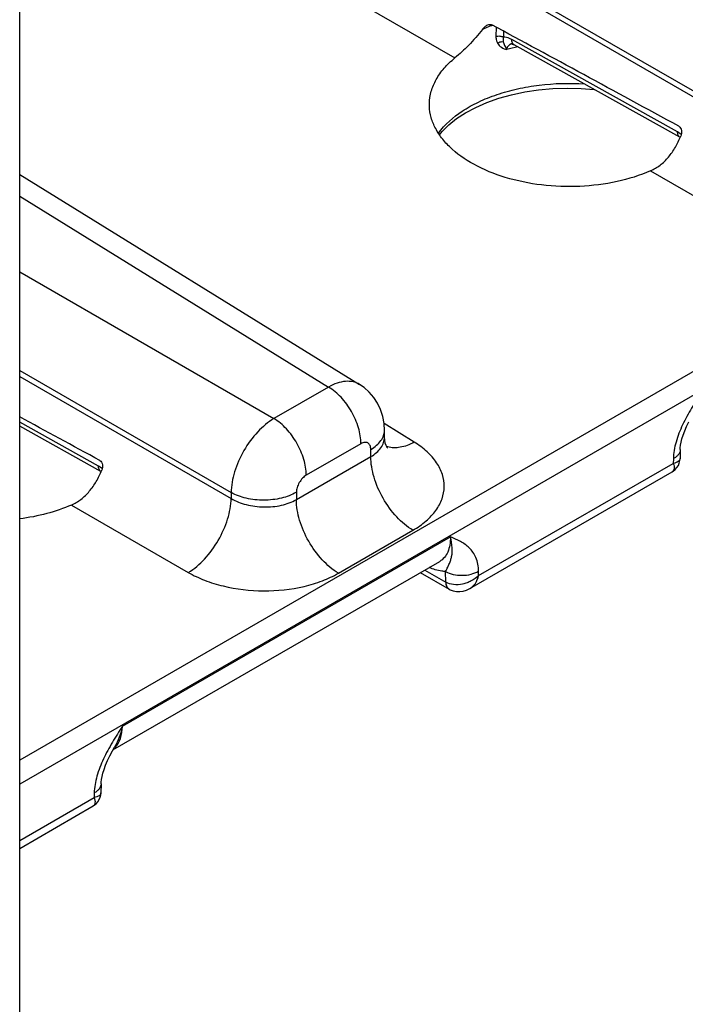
# Model space of a CAD drawing. Header units: inches. Extents: x 0 to 34, y 0 to 22.
# Tile 33 of 111: x 5.705 to 6.348, y 16.113 to 17.064. Entities that reach past the tile are written whole.
import ezdxf

# ---------------------------------------------------------------- set-up
doc = ezdxf.new("R2010")
doc.units = ezdxf.units.IN
doc.header["$LTSCALE"] = 1.87
doc.header["$MEASUREMENT"] = 0
doc.layers.get('0').update_dxf_attribs({"linetype": 'CONTINUOUS'})

msp = doc.modelspace()

# ---------------------------------------------------------------- linework, layer by layer
at = {"color": 7, "linetype": 'CONTINUOUS'}
for p, q in [((5.70452, 15.93692), (5.70452, 17.61127)), ((5.70452, 17.37125), (6.46826, 16.93028)), ((5.70452, 17.36571), (6.46826, 16.92474)), ((7.30923, 17.27515), (5.70452, 16.34861)), ((5.70452, 17.27021), (6.12492, 17.02748)), ((7.31914, 17.25779), (5.70452, 16.32553)), ((6.16479, 17.05724), (6.16464, 17.04823)), ((6.17188, 17.0534), (6.17179, 17.04767)), ((6.34008, 16.95595), (6.17997, 17.04522)), ((6.34241, 16.95079), (6.18231, 17.04006)), ((6.34369, 16.95354), (6.34008, 16.95595)), ((6.34242, 16.95079), (6.34262, 16.95067)), ((5.70452, 16.91489), (6.03291, 16.71181)), ((6.31395, 16.91833), (6.42691, 16.85311)), ((5.70452, 16.8939), (6.00293, 16.70935)), ((5.70452, 16.82066), (5.95012, 16.67886)), ((5.70452, 16.72516), (5.90876, 16.60723)), ((5.70452, 16.71962), (5.90876, 16.60169)), ((6.00293, 16.70935), (5.95012, 16.67886)), ((5.78058, 16.6329), (5.70452, 16.67531)), ((5.78292, 16.62775), (5.70452, 16.67146)), ((6.08564, 16.65607), (6.05652, 16.67408)), ((6.05692, 16.66088), (6.05692, 16.66743)), ((6.0342, 16.65456), (5.98138, 16.62407)), ((6.04374, 16.64207), (6.04374, 16.64906)), ((6.34261, 16.64884), (6.34248, 16.64016)), ((5.97184, 16.60056), (6.04374, 16.64207)), ((6.33603, 16.63999), (6.33596, 16.63557)), ((5.78419, 16.6305), (5.78058, 16.6329)), ((6.1479, 16.52698), (6.33596, 16.63557)), ((5.78292, 16.62775), (5.78312, 16.62762)), ((6.13955, 16.51455), (6.33498, 16.6274)), ((5.90876, 16.60723), (5.90876, 16.60169)), ((5.97184, 16.60755), (5.97184, 16.60056)), ((5.75445, 16.59528), (5.86741, 16.53006)), ((5.80379, 16.38152), (6.12057, 16.56443)), ((6.01248, 16.52934), (6.08438, 16.57086)), ((5.7946, 16.35846), (6.11029, 16.54074)), ((6.09155, 16.52992), (6.11939, 16.51398)), ((6.09579, 16.53237), (6.11617, 16.5207)), ((6.11617, 16.5207), (6.11601, 16.53101)), ((6.1479, 16.52698), (6.14783, 16.53133)), ((5.79159, 16.3528), (5.79417, 16.3577)), ((5.79417, 16.3577), (5.79616, 16.36123)), ((5.78311, 16.3258), (5.78298, 16.31711)), ((5.77653, 16.31695), (5.77646, 16.31252)), ((5.70452, 16.27098), (5.77646, 16.31252)), ((5.70452, 16.26337), (5.77549, 16.30435))]:
    msp.add_line(p, q, dxfattribs=at)
for points in [[(6.17955, 17.0411), (6.17955, 17.0411), (6.17977, 17.04107), (6.18033, 17.04094), (6.18119, 17.04062), (6.18231, 17.04006)], [(6.11001, 16.95329), (6.11257, 16.95652), (6.119, 16.96285), (6.12661, 16.96887), (6.13532, 16.97451), (6.14508, 16.97969), (6.15579, 16.98436), (6.16734, 16.98843), (6.17962, 16.99186), (6.19251, 16.9946), (6.20585, 16.9966), (6.21949, 16.99784), (6.23329, 16.9983), (6.24709, 16.99797), (6.25963, 16.99695)], [(6.05692, 16.66743), (6.05654, 16.67399), (6.05526, 16.68096), (6.05314, 16.68754), (6.05023, 16.69367), (6.04658, 16.69928), (6.04227, 16.70432), (6.03734, 16.70873), (6.03291, 16.71181)], [(6.34261, 16.64884), (6.34269, 16.6505), (6.34299, 16.65303), (6.34353, 16.65591), (6.34435, 16.65915), (6.34548, 16.66278), (6.34699, 16.66684), (6.34886, 16.67121), (6.35109, 16.67585)], [(6.05969, 16.65056), (6.05977, 16.65047), (6.05967, 16.6506), (6.05918, 16.65138), (6.05845, 16.65286), (6.05769, 16.65505), (6.05712, 16.65784), (6.05692, 16.66088)], [(6.33498, 16.6274), (6.33599, 16.62803), (6.3379, 16.62959), (6.33953, 16.63145), (6.34084, 16.63355), (6.34178, 16.63584), (6.34233, 16.63825), (6.34248, 16.64016)], [(6.1194, 16.51398), (6.12054, 16.51338), (6.12341, 16.51229), (6.12645, 16.51167), (6.12961, 16.51156), (6.13286, 16.51197), (6.13614, 16.51293), (6.13955, 16.51455)], [(5.78311, 16.3258), (5.7832, 16.32746), (5.78349, 16.32999), (5.78403, 16.33287), (5.78485, 16.3361), (5.78599, 16.33974), (5.78749, 16.34379), (5.78936, 16.34816), (5.79159, 16.3528)], [(5.77549, 16.30435), (5.77649, 16.30498), (5.7784, 16.30654), (5.78003, 16.3084), (5.78134, 16.3105), (5.78228, 16.31279), (5.78283, 16.3152), (5.78298, 16.31711)]]:
    msp.add_lwpolyline(points, dxfattribs=at)
for centre, radius, start, end in [((6.21412, 16.91631), 0.15219, 111.86508, 114.26584), ((6.21751, 16.908), 0.16117, 110.80005, 111.88306), ((6.21865, 16.90503), 0.16436, 110.57156, 110.80281), ((6.21902, 16.90404), 0.16541, 110.38983, 110.57161), ((6.18194, 17.0332), 0.00822, 106.20949, 109.1692), ((6.18208, 17.03275), 0.00869, 104.69471, 106.22195), ((6.22824, 16.84512), 0.19769, 102.42631, 105.55728), ((6.34417, 16.95395), 0.00361, 238.56536, 240.85871), ((6.06622, 16.67108), 0.02041, 248.47049, 252.66147), ((5.78468, 16.6309), 0.00361, 238.56536, 240.85871), ((6.12666, 16.53893), 0.02103, 240.06954, 240.28797), ((6.12185, 16.51843), 0.00508, 232.36736, 240.19812), ((6.12187, 16.51833), 0.00501, 239.48236, 240.43249), ((5.78253, 16.37382), 0.01935, 310.05737, 314.95537), ((5.78209, 16.37426), 0.01997, 314.94556, 317.2306)]:
    msp.add_arc(centre, radius, start, end, dxfattribs=at)
for centre, end_param in [((7.70695, 16.16178), 2.275073), ((7.14745, 15.83874), 2.220465)]:
    msp.add_ellipse(centre, major_axis=(2.41159, -1.34424), ratio=0.014852, start_param=2.180991, end_param=end_param, dxfattribs=at)
for points, knots in [([(6.15157, 17.05506), (6.15227, 17.05598), (6.1538, 17.05766), (6.15571, 17.05896), (6.15672, 17.05938)], [0, 0, 0, 0, 0.511544, 1, 1, 1, 1]), ([(6.15672, 17.05938), (6.15737, 17.05965), (6.15871, 17.06002), (6.16012, 17.05977), (6.1607, 17.05945)], [0, 0, 0, 0, 0.515575, 1, 1, 1, 1]), ([(6.15157, 17.05506), (6.14743, 17.04962), (6.13894, 17.03998), (6.12954, 17.03125), (6.12492, 17.02748)], [0, 0, 0, 0, 0.534414, 1, 1, 1, 1]), ([(6.16464, 17.04823), (6.16463, 17.04763), (6.16473, 17.04537), (6.1654, 17.04313), (6.16622, 17.04169)], [0, 0, 0, 0, 0.265211, 1, 1, 1, 1]), ([(6.16464, 17.04823), (6.16582, 17.04863), (6.16831, 17.04888), (6.17076, 17.04827), (6.17179, 17.04767)], [0, 0, 0, 0, 0.511076, 1, 1, 1, 1]), ([(6.16621, 17.0417), (6.16662, 17.042), (6.16825, 17.04299), (6.17029, 17.04343), (6.17168, 17.04321)], [0, 0, 0, 0, 0.263234, 1, 1, 1, 1]), ([(6.16621, 17.0417), (6.1671, 17.04014), (6.16978, 17.03735), (6.17334, 17.03602), (6.17522, 17.03557)], [0, 0, 0, 0, 0.481749, 1, 1, 1, 1]), ([(6.17179, 17.04767), (6.17171, 17.04727), (6.17147, 17.04579), (6.1715, 17.04427), (6.17168, 17.04321)], [0, 0, 0, 0, 0.275094, 1, 1, 1, 1]), ([(6.17168, 17.04321), (6.1719, 17.04191), (6.17291, 17.03923), (6.17439, 17.03683), (6.17521, 17.03557)], [0, 0, 0, 0, 0.466148, 1, 1, 1, 1]), ([(6.17997, 17.04522), (6.17929, 17.0456), (6.17673, 17.04688), (6.17387, 17.04766), (6.17179, 17.04767)], [0, 0, 0, 0, 0.274336, 1, 1, 1, 1]), ([(6.17924, 17.04096), (6.17814, 17.04058), (6.17656, 17.03956), (6.17542, 17.03742), (6.17523, 17.0362), (6.17521, 17.03557)], [0, 0, 0, 0, 0.488583, 0.735528, 1, 1, 1, 1]), ([(6.18231, 17.04006), (6.18194, 17.04027), (6.18124, 17.04085), (6.1802, 17.04255), (6.17997, 17.04414), (6.17997, 17.04522)], [0, 0, 0, 0, 0.216617, 0.44967, 1, 1, 1, 1]), ([(6.10035, 16.98345), (6.10043, 16.98741), (6.10167, 16.99551), (6.10662, 17.00712), (6.11447, 17.01804), (6.12119, 17.02444), (6.12492, 17.02748)], [0, 0, 0, 0, 0.228651, 0.46694, 0.722483, 1, 1, 1, 1]), ([(6.10916, 16.95466), (6.11523, 16.96315), (6.12796, 16.97428), (6.14797, 16.98539), (6.16593, 16.99258), (6.18563, 16.99801), (6.21374, 17.00279), (6.23554, 17.00335), (6.25005, 17.00238)], [0, 0, 0, 0, 0.203253, 0.319955, 0.445591, 0.578618, 0.717002, 1, 1, 1, 1]), ([(6.31395, 16.91833), (6.30361, 16.91379), (6.2811, 16.90678), (6.24549, 16.9023), (6.20897, 16.90364), (6.17423, 16.9107), (6.1438, 16.92296), (6.12304, 16.93746), (6.11106, 16.95101), (6.10478, 16.96145), (6.10102, 16.97234), (6.10027, 16.97981), (6.10035, 16.98345)], [0, 0, 0, 0, 0.134278, 0.278238, 0.424927, 0.566947, 0.69768, 0.812658, 0.864032, 0.911721, 0.956613, 1, 1, 1, 1]), ([(6.34229, 16.95087), (6.34156, 16.95131), (6.34032, 16.95294), (6.34008, 16.95489), (6.34008, 16.95595)], [0, 0, 0, 0, 0.447262, 1, 1, 1, 1]), ([(6.34141, 16.96142), (6.3421, 16.96105), (6.34326, 16.95976), (6.34403, 16.9573), (6.34402, 16.9546), (6.34354, 16.95284), (6.34321, 16.95199)], [0, 0, 0, 0, 0.227651, 0.475092, 0.734776, 1, 1, 1, 1]), ([(6.31395, 16.91833), (6.31722, 16.91977), (6.32356, 16.92358), (6.33165, 16.93146), (6.3383, 16.9411), (6.34172, 16.94826), (6.34321, 16.95199)], [0, 0, 0, 0, 0.234842, 0.480506, 0.73662, 1, 1, 1, 1]), ([(6.03291, 16.71181), (6.03097, 16.71301), (6.02648, 16.71477), (6.01894, 16.7151), (6.01086, 16.71328), (6.00559, 16.71084), (6.00293, 16.70935)], [0, 0, 0, 0, 0.217033, 0.44979, 0.709291, 1, 1, 1, 1]), ([(6.0342, 16.65456), (6.0342, 16.65972), (6.03229, 16.67059), (6.0256, 16.6859), (6.0158, 16.69947), (6.00739, 16.70669), (6.00293, 16.70935)], [0, 0, 0, 0, 0.236698, 0.498902, 0.761703, 1, 1, 1, 1]), ([(6.36328, 16.70457), (6.36001, 16.6994), (6.35345, 16.68908), (6.3447, 16.67311), (6.33823, 16.65679), (6.33611, 16.64543), (6.33603, 16.63999)], [0, 0, 0, 0, 0.258867, 0.517509, 0.769693, 1, 1, 1, 1]), ([(5.95012, 16.67886), (5.94431, 16.67541), (5.93332, 16.66598), (5.92042, 16.64825), (5.91152, 16.62822), (5.90884, 16.61398), (5.90876, 16.60723)], [0, 0, 0, 0, 0.236838, 0.500005, 0.76317, 1, 1, 1, 1]), ([(5.98138, 16.62407), (5.98138, 16.62922), (5.97947, 16.6401), (5.97279, 16.65541), (5.96298, 16.66898), (5.95457, 16.6762), (5.95012, 16.67886)], [0, 0, 0, 0, 0.236698, 0.498902, 0.761703, 1, 1, 1, 1]), ([(6.04374, 16.64906), (6.04571, 16.6502), (6.0493, 16.65266), (6.05358, 16.65717), (6.05629, 16.66214), (6.05692, 16.66572), (6.05692, 16.66743)], [0, 0, 0, 0, 0.289801, 0.549041, 0.782223, 1, 1, 1, 1]), ([(6.04374, 16.64207), (6.04572, 16.64322), (6.04932, 16.64571), (6.0536, 16.65031), (6.0563, 16.65543), (6.05692, 16.6591), (6.05692, 16.66088)], [0, 0, 0, 0, 0.285918, 0.543653, 0.778174, 1, 1, 1, 1]), ([(6.04374, 16.64906), (6.04374, 16.65035), (6.04347, 16.65224), (6.04222, 16.65428), (6.04099, 16.65531), (6.03948, 16.65586), (6.03709, 16.65592), (6.03531, 16.65521), (6.0342, 16.65456)], [0, 0, 0, 0, 0.273833, 0.390775, 0.499989, 0.609205, 0.726152, 1, 1, 1, 1]), ([(6.08564, 16.65607), (6.08345, 16.65484), (6.07908, 16.65278), (6.0724, 16.65087), (6.06605, 16.65036), (6.06203, 16.651), (6.06018, 16.65158)], [0, 0, 0, 0, 0.284718, 0.544601, 0.781356, 1, 1, 1, 1]), ([(6.08438, 16.57086), (6.08888, 16.57345), (6.09706, 16.57909), (6.10684, 16.5894), (6.11309, 16.60084), (6.11537, 16.613), (6.11345, 16.62523), (6.10754, 16.63686), (6.09807, 16.64745), (6.09006, 16.65334), (6.08564, 16.65607)], [0, 0, 0, 0, 0.143897, 0.273215, 0.3902, 0.499952, 0.609715, 0.726726, 0.856076, 1, 1, 1, 1]), ([(6.34261, 16.64884), (6.3426, 16.64801), (6.34226, 16.64628), (6.3409, 16.64388), (6.33877, 16.64171), (6.337, 16.64054), (6.33603, 16.63999)], [0, 0, 0, 0, 0.216936, 0.449687, 0.709158, 1, 1, 1, 1]), ([(6.08438, 16.57086), (6.07859, 16.57432), (6.06766, 16.5837), (6.05491, 16.60134), (6.04622, 16.62124), (6.04374, 16.63537), (6.04374, 16.64207)], [0, 0, 0, 0, 0.238298, 0.501098, 0.763301, 1, 1, 1, 1]), ([(6.34248, 16.64016), (6.34247, 16.63962), (6.34212, 16.63845), (6.34067, 16.63711), (6.33855, 16.63613), (6.33689, 16.63573), (6.33596, 16.63557)], [0, 0, 0, 0, 0.189263, 0.403364, 0.670586, 1, 1, 1, 1]), ([(5.78279, 16.62782), (5.78206, 16.62826), (5.78082, 16.6299), (5.78058, 16.63184), (5.78058, 16.6329)], [0, 0, 0, 0, 0.447262, 1, 1, 1, 1]), ([(5.78191, 16.63838), (5.7826, 16.638), (5.78376, 16.63672), (5.78453, 16.63425), (5.78452, 16.63156), (5.78405, 16.62979), (5.78371, 16.62894)], [0, 0, 0, 0, 0.227651, 0.475093, 0.734776, 1, 1, 1, 1]), ([(6.33596, 16.63557), (6.33627, 16.63466), (6.33672, 16.63296), (6.33688, 16.63056), (6.33636, 16.62859), (6.33548, 16.62768), (6.33498, 16.6274)], [0, 0, 0, 0, 0.326545, 0.592795, 0.808003, 1, 1, 1, 1]), ([(5.75445, 16.59528), (5.75773, 16.59672), (5.76407, 16.60054), (5.77216, 16.60841), (5.77881, 16.61805), (5.78222, 16.62522), (5.78371, 16.62894)], [0, 0, 0, 0, 0.234841, 0.480506, 0.73662, 1, 1, 1, 1]), ([(5.98138, 16.62407), (5.98003, 16.62329), (5.97747, 16.62113), (5.97447, 16.61704), (5.97243, 16.61241), (5.97184, 16.60911), (5.97184, 16.60755)], [0, 0, 0, 0, 0.237222, 0.500006, 0.762787, 1, 1, 1, 1]), ([(5.86741, 16.53006), (5.8732, 16.53353), (5.88416, 16.54298), (5.89703, 16.56072), (5.90595, 16.58073), (5.90866, 16.59494), (5.90876, 16.60169)], [0, 0, 0, 0, 0.236723, 0.500006, 0.763286, 1, 1, 1, 1]), ([(5.97184, 16.60755), (5.96738, 16.60497), (5.95701, 16.60119), (5.94041, 16.59932), (5.92375, 16.60103), (5.9133, 16.6047), (5.90876, 16.60723)], [0, 0, 0, 0, 0.236704, 0.498908, 0.761706, 1, 1, 1, 1]), ([(5.90876, 16.60169), (5.91326, 16.59898), (5.92367, 16.59492), (5.94035, 16.59273), (5.957, 16.59429), (5.96739, 16.59799), (5.97184, 16.60056)], [0, 0, 0, 0, 0.240624, 0.5035, 0.764482, 1, 1, 1, 1]), ([(6.01248, 16.52934), (6.00669, 16.5328), (5.99576, 16.54219), (5.98302, 16.55983), (5.97433, 16.57973), (5.97184, 16.59386), (5.97184, 16.60056)], [0, 0, 0, 0, 0.238298, 0.501098, 0.763301, 1, 1, 1, 1]), ([(5.75445, 16.59528), (5.74679, 16.59192), (5.73038, 16.5863), (5.71337, 16.583), (5.70454, 16.58186)], [0, 0, 0, 0, 0.48462, 1, 1, 1, 1]), ([(6.12057, 16.56443), (6.12062, 16.5618), (6.12033, 16.55682), (6.11844, 16.54996), (6.11514, 16.54439), (6.11198, 16.54171), (6.11029, 16.54074)], [0, 0, 0, 0, 0.291514, 0.550967, 0.783278, 1, 1, 1, 1]), ([(6.11601, 16.53101), (6.11671, 16.5324), (6.11794, 16.53494), (6.11962, 16.53859), (6.12096, 16.54201), (6.12232, 16.54705), (6.12271, 16.55471), (6.12151, 16.561), (6.12057, 16.56443)], [0, 0, 0, 0, 0.134078, 0.244085, 0.346115, 0.450942, 0.693626, 1, 1, 1, 1]), ([(6.14783, 16.53133), (6.14776, 16.53579), (6.14663, 16.54232), (6.14267, 16.54962), (6.1379, 16.55526), (6.13038, 16.56032), (6.12384, 16.56306), (6.12057, 16.56443)], [0, 0, 0, 0, 0.290808, 0.418066, 0.537967, 0.768911, 1, 1, 1, 1]), ([(6.11601, 16.53101), (6.11475, 16.53102), (6.10929, 16.53143), (6.10398, 16.53313), (6.10015, 16.53486)], [0, 0, 0, 0, 0.231642, 1, 1, 1, 1]), ([(5.86741, 16.53006), (5.87243, 16.52716), (5.88338, 16.52203), (5.90752, 16.51457), (5.94013, 16.51082), (5.97273, 16.51422), (5.99672, 16.52146), (6.00753, 16.52649), (6.01248, 16.52934)], [0, 0, 0, 0, 0.115576, 0.239619, 0.502137, 0.763488, 0.886166, 1, 1, 1, 1]), ([(6.11601, 16.53101), (6.11827, 16.52971), (6.12352, 16.52782), (6.13193, 16.52698), (6.14034, 16.528), (6.14558, 16.52999), (6.14783, 16.53133)], [0, 0, 0, 0, 0.236673, 0.498901, 0.761728, 1, 1, 1, 1]), ([(6.1479, 16.52698), (6.14582, 16.52495), (6.14217, 16.52235), (6.13675, 16.51994), (6.13107, 16.51831), (6.12398, 16.51781), (6.11851, 16.51936), (6.11624, 16.52066)], [0, 0, 0, 0, 0.254585, 0.386176, 0.517749, 0.771154, 1, 1, 1, 1]), ([(6.13955, 16.51456), (6.14162, 16.51575), (6.14534, 16.51954), (6.14725, 16.52436), (6.1479, 16.52698)], [0, 0, 0, 0, 0.470198, 1, 1, 1, 1]), ([(6.11617, 16.5207), (6.11619, 16.51943), (6.11653, 16.51708), (6.11791, 16.51505), (6.11875, 16.5144)], [0, 0, 0, 0, 0.546031, 1, 1, 1, 1]), ([(6.11624, 16.52066), (6.11625, 16.52015), (6.11638, 16.51835), (6.11697, 16.51653), (6.11774, 16.51547)], [0, 0, 0, 0, 0.279549, 1, 1, 1, 1]), ([(6.11774, 16.51547), (6.11785, 16.51532), (6.1183, 16.51476), (6.11886, 16.51429), (6.11932, 16.51402)], [0, 0, 0, 0, 0.257211, 1, 1, 1, 1]), ([(5.80379, 16.38152), (5.80051, 16.37636), (5.79395, 16.36604), (5.7852, 16.35007), (5.77874, 16.33374), (5.77661, 16.32239), (5.77653, 16.31695)], [0, 0, 0, 0, 0.258867, 0.517509, 0.769693, 1, 1, 1, 1]), ([(5.80379, 16.38152), (5.80303, 16.37789), (5.80103, 16.37088), (5.79792, 16.3643), (5.79616, 16.36123)], [0, 0, 0, 0, 0.511832, 1, 1, 1, 1]), ([(5.79675, 16.3607), (5.79908, 16.36321), (5.80271, 16.37001), (5.80371, 16.3775), (5.80379, 16.38152)], [0, 0, 0, 0, 0.459526, 1, 1, 1, 1]), ([(5.78311, 16.3258), (5.7831, 16.32496), (5.78277, 16.32323), (5.7814, 16.32083), (5.77927, 16.31867), (5.7775, 16.31749), (5.77653, 16.31695)], [0, 0, 0, 0, 0.216936, 0.449687, 0.709158, 1, 1, 1, 1]), ([(5.78298, 16.31711), (5.78298, 16.31657), (5.78262, 16.31541), (5.78117, 16.31407), (5.77905, 16.31309), (5.77739, 16.31268), (5.77646, 16.31252)], [0, 0, 0, 0, 0.189263, 0.403364, 0.670586, 1, 1, 1, 1]), ([(5.77646, 16.31252), (5.77677, 16.31161), (5.77723, 16.30991), (5.77738, 16.30752), (5.77686, 16.30554), (5.77598, 16.30463), (5.77549, 16.30435)], [0, 0, 0, 0, 0.326545, 0.592795, 0.808003, 1, 1, 1, 1])]:
    msp.add_open_spline(points, degree=3, knots=knots, dxfattribs=at)
msp.add_open_spline([(6.06018, 16.65158), (6.06017, 16.65158), (6.06015, 16.65159), (6.06014, 16.65159)], degree=3, dxfattribs=at)

doc.saveas('drawing.dxf')
